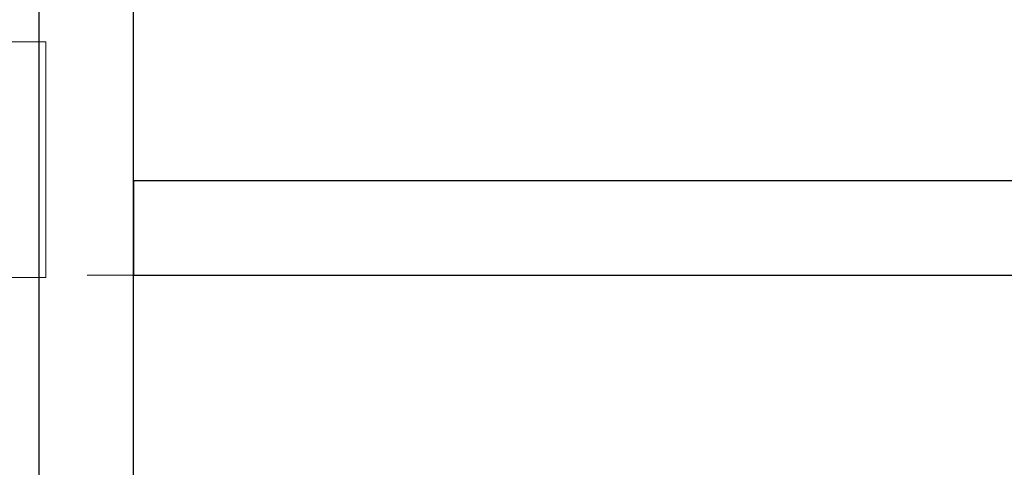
# Model space of a CAD drawing. Header units: metres. Extents: x 397.7 to 427.5, y 12.7 to 28.4.
# Tile 61 of 127: x 407.419 to 408.462, y 26.526 to 27. Entities that reach past the tile are written whole.
import ezdxf

# ---------------------------------------------------------------- set-up
doc = ezdxf.new("R2010")
doc.units = ezdxf.units.M
for name, color, linetype, lineweight in [('A-DETL-GENF-OTLN', 7, 'Continuous', 18), ('A-WALL-____-MCUT', 7, 'Continuous', 25), ('A-WALL-____-OTLN', 7, 'Continuous', 25)]:
    doc.layers.add(name, color=color, linetype=linetype, lineweight=lineweight)

# ---------------------------------------------------------------- blocks, each defined once
blk = doc.blocks.new('Family - Evans P4-154126-07_TEL_P4')
at = {"layer": 'A-WALL-____-MCUT', "color": 253, "true_color": 0xaaaaaa}
for p, q in [((1.72, 0.1), (0, 0.1)), ((0, 0), (1.72, 0))]:
    blk.add_line(p, q, dxfattribs=at)
at = {"layer": 'A-WALL-____-OTLN', "color": 253, "true_color": 0xaaaaaa}
for p, q in [((1.72, 0.1), (0, 0.1)), ((0, 0), (1.72, 0))]:
    blk.add_line(p, q, dxfattribs=at)
at = {"layer": 'A-WALL-____-OTLN', "color": 253, "lineweight": 18, "true_color": 0xaaaaaa}
blk.add_line((-0.0054, 0), (1.72, 0), dxfattribs=at)
blk = doc.blocks.new('Family - Evans P4-154248-07_TEL_P4')
at = {"layer": 'A-WALL-____-MCUT', "color": 253, "true_color": 0xaaaaaa}
for p, q in [((1.3477, 0.1), (0, 0.1)), ((0, 0.1), (0, 0)), ((0, 0), (1.3477, 0))]:
    blk.add_line(p, q, dxfattribs=at)
at = {"layer": 'A-WALL-____-OTLN', "color": 253, "true_color": 0xaaaaaa}
for p, q in [((1.3477, 0.1), (0, 0.1)), ((0, 0.1), (0, 0)), ((0, 0), (1.3477, 0))]:
    blk.add_line(p, q, dxfattribs=at)
at = {"layer": 'A-WALL-____-OTLN', "color": 253, "lineweight": 18, "true_color": 0xaaaaaa}
blk.add_line((-0.0488, 0), (1.3477, 0), dxfattribs=at)
blk = doc.blocks.new('LONDR55-XX_ZZ-ARQ-CAA-M3D-Londres55_ifc-1-07_TEL_P4')
at = {"layer": 'A-WALL-____-OTLN', "color": 253, "lineweight": 18, "true_color": 0xaaaaaa, "rotation": 270}
blk.add_blockref('Family - Evans P4-154126-07_TEL_P4', (407.4397, 27.6495), dxfattribs=at)
at = {"layer": 'A-WALL-____-OTLN', "color": 253, "lineweight": 18, "true_color": 0xaaaaaa}
blk.add_blockref('Family - Evans P4-154248-07_TEL_P4', (407.5397, 26.7295), dxfattribs=at)
blk = doc.blocks.new('ZYR_08_05 Tirador Alarma - 01 Tirador Alarma-522928-07_TEL_P4')
at = {"layer": 'A-DETL-GENF-OTLN'}
for p, q in [((-0.125, 0), (0.125, 0)), ((-0.125, -0.25), (-0.125, 0)), ((0.125, 0), (0.125, -0.25)), ((-0.0625, -0.05), (0.0625, -0.05)), ((0, -0.05), (0, -0.2)), ((0.125, -0.25), (-0.125, -0.25)), ((-0.0095, -0.25), (0.0095, -0.25)), ((0, -0.4375), (0, -0.25))]:
    blk.add_line(p, q, dxfattribs=at)
blk.add_circle((0, -0.4375), 0.0208, dxfattribs=at)

msp = doc.modelspace()

# ---------------------------------------------------------------- block references
at = {"lineweight": 5}
msp.add_blockref('LONDR55-XX_ZZ-ARQ-CAA-M3D-Londres55_ifc-1-07_TEL_P4', (0, 0), dxfattribs=at)
at = {"layer": 'A-DETL-GENF-OTLN', "rotation": 269.9999999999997}
msp.add_blockref('ZYR_08_05 Tirador Alarma - 01 Tirador Alarma-522928-07_TEL_P4', (407.447, 26.8519), dxfattribs=at)

doc.saveas('drawing.dxf')
